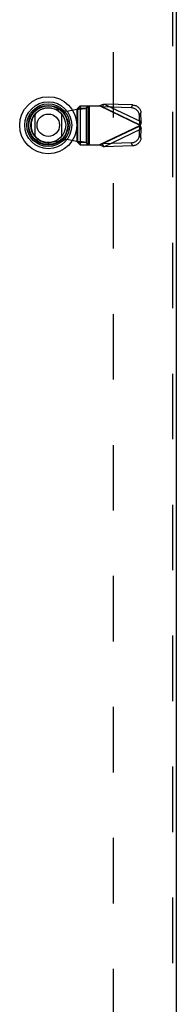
# Model space of a CAD drawing. Header units: inches. Extents: x 0 to 230, y 0 to 149.
# Tile 65 of 256: x 65.55 to 68.57, y 55.87 to 74.89. Entities that reach past the tile are written whole.
import ezdxf

# ---------------------------------------------------------------- set-up
doc = ezdxf.new("R2010")
doc.units = ezdxf.units.IN
doc.header["$LTSCALE"] = 12.648283
doc.header["$MEASUREMENT"] = 0
doc.linetypes.add('HIDDEN', pattern=[0.2, 0.1, -0.1])
doc.layers.add('DEFAULT_2', color=8, linetype='HIDDEN')
doc.layers.add('LEFTHAND_DOOR_ASSEMBLY', color=7, linetype='CONTINUOUS')

msp = doc.modelspace()

# ---------------------------------------------------------------- linework, layer by layer
at = {"layer": 'DEFAULT_2', "color": 8, "linetype": 'HIDDEN'}
msp.add_line((67.355, 107.146), (67.355, 38.549), dxfattribs=at)
at = {"layer": 'LEFTHAND_DOOR_ASSEMBLY', "color": 8, "linetype": 'HIDDEN'}
for p, q in [((68.498, 108.523), (68.498, 37.173)), ((67.149, 73.201), (67.176, 73.258)), ((67.73, 73.24), (67.176, 73.258)), ((67.897, 72.916), (67.176, 73.258)), ((67.73, 73.24), (67.704, 73.183)), ((66.167, 73.175), (66.461, 73.122)), ((66.461, 73.122), (66.658, 73.159)), ((66.658, 73.159), (66.693, 73.162)), ((66.658, 73.159), (66.658, 72.533)), ((66.717, 73.22), (66.677, 73.178)), ((66.677, 72.514), (66.677, 73.178)), ((66.677, 73.178), (66.832, 73.178)), ((66.717, 73.22), (67.091, 73.22)), ((66.72, 73.22), (66.72, 72.472)), ((66.832, 73.178), (66.872, 73.22)), ((66.832, 73.178), (66.832, 72.514)), ((66.875, 72.472), (66.875, 73.22)), ((66.894, 73.22), (66.894, 72.472)), ((67.879, 72.846), (67.091, 73.22)), ((67.704, 73.183), (67.149, 73.201)), ((67.149, 73.201), (67.87, 72.859)), ((67.864, 73.031), (67.891, 73.088)), ((67.897, 72.916), (67.891, 73.088)), ((67.879, 72.846), (67.091, 72.472)), ((67.87, 72.859), (67.864, 73.031)), ((67.897, 72.916), (67.87, 72.859)), ((67.87, 72.833), (67.149, 72.491)), ((67.176, 72.434), (67.897, 72.776)), ((67.864, 72.661), (67.87, 72.833)), ((67.891, 72.604), (67.864, 72.661)), ((67.87, 72.833), (67.897, 72.776)), ((67.891, 72.604), (67.897, 72.776)), ((66.461, 72.57), (66.167, 72.517)), ((66.658, 72.533), (66.461, 72.57)), ((66.677, 72.514), (66.717, 72.472)), ((66.832, 72.514), (66.677, 72.514)), ((66.717, 72.472), (67.091, 72.472)), ((66.872, 72.472), (66.832, 72.514)), ((67.091, 72.472), (67.11, 72.478)), ((67.11, 72.478), (67.13, 72.484)), ((67.704, 72.509), (67.149, 72.491)), ((67.176, 72.434), (67.149, 72.491)), ((67.704, 72.509), (67.73, 72.452)), ((67.73, 72.452), (67.176, 72.434))]:
    msp.add_line(p, q, dxfattribs=at)
at = {"layer": 'LEFTHAND_DOOR_ASSEMBLY', "color": 3, "linetype": 'Continuous'}
msp.add_line((68.573, 108.523), (68.573, 37.173), dxfattribs=at)
at = {"layer": 'LEFTHAND_DOOR_ASSEMBLY', "color": 7, "linetype": 'Continuous'}
for p, q in [((65.849, 72.632), (65.849, 73.064)), ((66.361, 73.064), (66.361, 72.632))]:
    msp.add_line(p, q, dxfattribs=at)
at = {"layer": 'LEFTHAND_DOOR_ASSEMBLY', "color": 8, "linetype": 'HIDDEN'}
for points in [[(67.091, 73.22), (67.105, 73.227), (67.12, 73.233), (67.134, 73.24), (67.148, 73.246), (67.162, 73.252), (67.176, 73.258)], [(67.73, 73.24), (67.746, 73.239), (67.761, 73.236), (67.776, 73.232), (67.79, 73.227), (67.804, 73.22), (67.818, 73.212), (67.83, 73.203), (67.842, 73.193), (67.852, 73.182), (67.862, 73.17), (67.87, 73.158), (67.877, 73.145), (67.882, 73.131), (67.887, 73.117), (67.889, 73.102), (67.891, 73.088)], [(66.677, 73.178), (66.677, 73.176), (66.675, 73.173), (66.673, 73.171), (66.671, 73.169), (66.668, 73.166), (66.665, 73.164), (66.661, 73.162), (66.658, 73.159)], [(66.693, 73.162), (66.71, 73.163), (66.727, 73.165), (66.742, 73.166), (66.757, 73.167), (66.771, 73.169), (66.784, 73.17), (66.796, 73.171), (66.806, 73.173), (66.815, 73.174), (66.823, 73.175), (66.828, 73.177), (66.832, 73.178)], [(67.149, 73.201), (67.139, 73.204), (67.13, 73.208), (67.12, 73.211), (67.091, 73.22)], [(67.864, 73.031), (67.862, 73.046), (67.86, 73.06), (67.855, 73.074), (67.85, 73.088), (67.843, 73.101), (67.835, 73.114), (67.825, 73.126), (67.815, 73.137), (67.803, 73.147), (67.791, 73.156), (67.777, 73.163), (67.763, 73.17), (67.749, 73.175), (67.734, 73.179), (67.719, 73.182), (67.704, 73.183)], [(67.874, 72.853), (67.873, 72.855), (67.871, 72.857), (67.87, 72.859)], [(67.87, 72.833), (67.871, 72.835), (67.873, 72.837), (67.874, 72.839), (67.876, 72.842), (67.879, 72.846)], [(67.879, 72.846), (67.877, 72.848), (67.874, 72.853)], [(67.888, 72.881), (67.882, 72.858), (67.879, 72.846)], [(67.879, 72.846), (67.885, 72.822), (67.888, 72.81), (67.891, 72.799), (67.894, 72.787), (67.897, 72.776)], [(67.897, 72.916), (67.894, 72.904), (67.891, 72.893), (67.888, 72.881)], [(67.704, 72.509), (67.719, 72.51), (67.734, 72.513), (67.749, 72.517), (67.763, 72.522), (67.777, 72.529), (67.791, 72.536), (67.803, 72.545), (67.815, 72.555), (67.825, 72.566), (67.835, 72.578), (67.843, 72.591), (67.85, 72.604), (67.855, 72.618), (67.86, 72.632), (67.862, 72.646), (67.864, 72.661)], [(66.832, 72.514), (66.828, 72.515), (66.823, 72.517), (66.815, 72.518), (66.806, 72.519), (66.796, 72.521), (66.784, 72.522), (66.771, 72.523), (66.757, 72.525), (66.742, 72.526), (66.727, 72.527), (66.71, 72.529), (66.693, 72.53), (66.658, 72.533)], [(66.677, 72.514), (66.677, 72.516), (66.675, 72.518), (66.673, 72.521), (66.671, 72.523), (66.668, 72.526), (66.665, 72.528), (66.661, 72.53), (66.658, 72.533)], [(67.176, 72.434), (67.162, 72.44), (67.148, 72.446), (67.134, 72.452), (67.12, 72.459), (67.105, 72.465), (67.091, 72.472)], [(67.13, 72.484), (67.139, 72.488), (67.149, 72.491)], [(67.891, 72.604), (67.889, 72.589), (67.887, 72.575), (67.882, 72.561), (67.877, 72.547), (67.87, 72.534), (67.862, 72.522), (67.852, 72.51), (67.842, 72.499), (67.83, 72.489), (67.818, 72.48), (67.804, 72.472), (67.79, 72.465), (67.776, 72.46), (67.761, 72.456), (67.746, 72.453), (67.73, 72.452)]]:
    msp.add_lwpolyline(points, dxfattribs=at)
at = {"layer": 'LEFTHAND_DOOR_ASSEMBLY', "color": 7, "linetype": 'Continuous'}
for radius in [0.551, 0.453, 0.413, 0.384, 0.374, 0.335, 0.217]:
    msp.add_circle((66.105, 72.848), radius, dxfattribs=at)
at = {"layer": 'LEFTHAND_DOOR_ASSEMBLY', "color": 8, "linetype": 'HIDDEN'}
msp.add_arc((66.107, 72.846), 0.335, 79.673, 280.327, dxfattribs=at)

doc.saveas('drawing.dxf')
